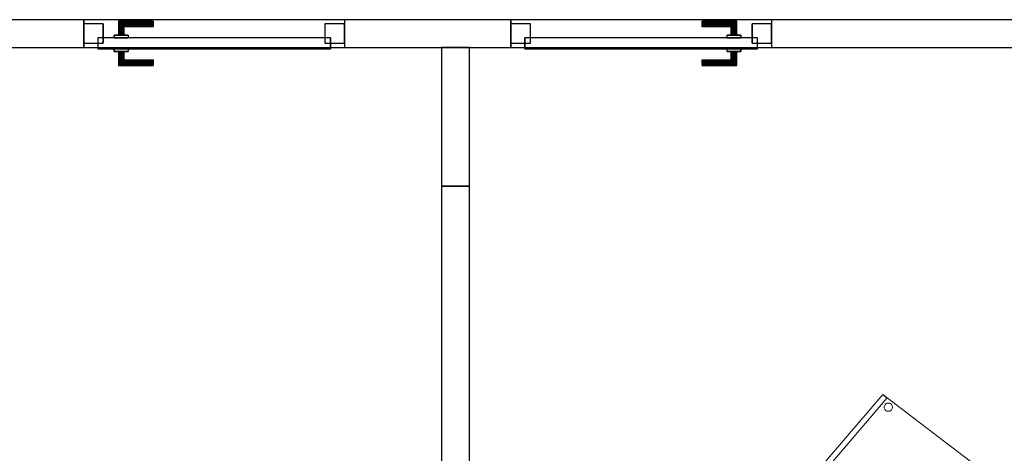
# Model space of a CAD drawing. Header units: metres. Extents: x 397.7 to 427.5, y 12.7 to 28.4.
# Tile 18 of 135: x 404.4 to 408, y 15.7 to 17.3. Entities that reach past the tile are written whole.
import ezdxf

# ---------------------------------------------------------------- set-up
doc = ezdxf.new("R2010")
doc.units = ezdxf.units.M
doc.layers.add('01_CARPINTERIA', color=5, linetype='Continuous', lineweight=25, true_color=0x0000ff)
for name, color, linetype, lineweight in [('02_MOBILIARIO', 7, 'Continuous', 18), ('A-DETL-____-MBND', 7, 'Continuous', 18), ('A-GENM-____-OTLN', 7, 'Continuous', 18), ('A-WALL-____-MCUT', 7, 'Continuous', 25), ('A-WALL-____-OTLN', 7, 'Continuous', 25)]:
    doc.layers.add(name, color=color, linetype=linetype, lineweight=lineweight)

# ---------------------------------------------------------------- blocks, each defined once
blk = doc.blocks.new('Family - Mampara P3-156225-06_PCI_P3')
at = {"layer": 'A-WALL-____-MCUT', "color": 253, "true_color": 0xaaaaaa}
for p, q in [((4.1143, 0.1), (0, 0.1)), ((4.1143, 0), (4.1143, 0.1)), ((5.0543, 0.1), (5.0543, 0)), ((5.6553, 0.1), (5.0543, 0.1)), ((5.6553, 0), (5.6553, 0.1)), ((6.5953, 0.1), (6.5953, 0)), ((6.9366, 0.1), (6.5953, 0.1)), ((0, 0), (4.1143, 0)), ((5.0543, 0), (5.6553, 0)), ((6.5953, 0), (6.9366, 0))]:
    blk.add_line(p, q, dxfattribs=at)
at = {"layer": 'A-WALL-____-OTLN', "color": 253, "true_color": 0xaaaaaa}
for p, q in [((6.9366, 0.1), (0, 0.1)), ((4.1143, 0), (4.1143, 0.1)), ((5.0543, 0.1), (4.1143, 0.1)), ((5.0543, 0), (5.0543, 0.1)), ((5.6553, 0), (5.6553, 0.1)), ((6.5953, 0.1), (5.6553, 0.1)), ((6.5953, 0), (6.5953, 0.1)), ((0, 0), (6.9366, 0)), ((4.1143, 0), (5.0543, 0)), ((5.6553, 0), (6.5953, 0))]:
    blk.add_line(p, q, dxfattribs=at)
at = {"layer": 'A-WALL-____-OTLN', "color": 253, "lineweight": 18, "true_color": 0xaaaaaa}
blk.add_line((0, 0), (6.9366, 0), dxfattribs=at)
blk = doc.blocks.new('Family - Vano porta P3-156227-06_PCI_P3')
at = {"layer": 'A-GENM-____-OTLN', "color": 253, "true_color": 0xaaaaaa}
for p, q in [((407.1393, 17.2662), (406.1993, 17.2662)), ((406.1993, 17.2662), (406.1993, 17.1662)), ((406.1993, 17.2662), (407.1393, 17.2662)), ((406.1993, 17.1662), (406.1993, 17.2662)), ((407.1393, 17.1662), (407.1393, 17.2662)), ((407.1393, 17.1662), (407.1393, 17.2662)), ((406.1993, 17.1662), (407.1393, 17.1662)), ((407.1393, 17.1662), (406.1993, 17.1662))]:
    blk.add_line(p, q, dxfattribs=at)
blk = doc.blocks.new('Family - Vano porta P3-156229-06_PCI_P3')
at = {"layer": 'A-GENM-____-OTLN', "color": 253, "true_color": 0xaaaaaa}
for p, q in [((405.5983, 17.2662), (404.6583, 17.2662)), ((404.6583, 17.2662), (404.6583, 17.1662)), ((404.6583, 17.2662), (405.5983, 17.2662)), ((404.6583, 17.1662), (404.6583, 17.2662)), ((405.5983, 17.1662), (405.5983, 17.2662)), ((405.5983, 17.1662), (405.5983, 17.2662)), ((404.6583, 17.1662), (405.5983, 17.1662)), ((405.5983, 17.1662), (404.6583, 17.1662))]:
    blk.add_line(p, q, dxfattribs=at)
blk = doc.blocks.new('Family - Evans P3-156418-06_PCI_P3')
at = {"layer": 'A-WALL-____-MCUT', "color": 253, "true_color": 0xaaaaaa}
for p, q in [((0.5, 0.1), (0, 0.1)), ((0, 0.1), (0, 0)), ((0.5, 0), (0.5, 0.1)), ((0, 0), (0.5, 0))]:
    blk.add_line(p, q, dxfattribs=at)
at = {"layer": 'A-WALL-____-OTLN', "color": 253, "true_color": 0xaaaaaa}
for p, q in [((0.5, 0.1), (0, 0.1)), ((0, 0.1), (0, 0)), ((0.5, 0), (0.5, 0.1)), ((0, 0), (0.5, 0))]:
    blk.add_line(p, q, dxfattribs=at)
at = {"layer": 'A-WALL-____-OTLN', "color": 253, "lineweight": 18, "true_color": 0xaaaaaa}
blk.add_line((0, 0), (0.5, 0), dxfattribs=at)
blk = doc.blocks.new('Family - LONDR55-XX_ZZ-ARQ-CAA-M3D-Londres55-156446-06_PCI_P3')
at = {"layer": '01_CARPINTERIA', "color": 161, "true_color": 0xaaaaff}
for p, q in [((0.1263, 0.1487), (0.125, 0.15)), ((0.125, 0.15), (0.125, 0.1)), ((0.125, 0.15), (0.1263, 0.1487)), ((0.25, 0.15), (0.125, 0.15)), ((0.13, 0.145), (0.1263, 0.1487)), ((0.1263, 0.1487), (0.1263, 0.1)), ((0.1263, 0.1487), (0.1263, 0.1)), ((0.1263, 0.1487), (0.13, 0.145)), ((0.25, 0.1487), (0.1263, 0.1487)), ((0.25, 0.1487), (0.1263, 0.1487)), ((0.135, 0.14), (0.13, 0.145)), ((0.13, 0.145), (0.13, 0.1)), ((0.13, 0.145), (0.13, 0.1)), ((0.13, 0.145), (0.135, 0.14)), ((0.25, 0.145), (0.13, 0.145)), ((0.25, 0.145), (0.13, 0.145)), ((0.25, 0.1487), (0.25, 0.15)), ((0.25, 0.15), (0.25, 0.1487)), ((0.25, 0.145), (0.25, 0.1487)), ((0.25, 0.1487), (0.25, 0.145)), ((0.25, 0.145), (0.25, 0.14)), ((0.25, 0.14), (0.25, 0.145)), ((0.135, 0.1), (0.135, 0.14)), ((0.135, 0.14), (0.135, 0.1)), ((0.135, 0.14), (0.14, 0.135)), ((0.14, 0.135), (0.135, 0.14)), ((0.135, 0.14), (0.25, 0.14)), ((0.25, 0.14), (0.135, 0.14)), ((0.14, 0.135), (0.14, 0.1)), ((0.14, 0.135), (0.1437, 0.1313)), ((0.1437, 0.1313), (0.14, 0.135)), ((0.14, 0.135), (0.14, 0.1)), ((0.25, 0.135), (0.14, 0.135)), ((0.25, 0.135), (0.14, 0.135)), ((0.1437, 0.1313), (0.1437, 0.1)), ((0.1437, 0.1313), (0.145, 0.13)), ((0.145, 0.13), (0.1437, 0.1313)), ((0.1437, 0.1313), (0.1437, 0.1)), ((0.25, 0.1313), (0.1437, 0.1313)), ((0.25, 0.1313), (0.1437, 0.1313)), ((0.145, 0.13), (0.145, 0.1)), ((0.25, 0.13), (0.145, 0.13)), ((0.25, 0.14), (0.25, 0.135)), ((0.25, 0.135), (0.25, 0.14)), ((0.25, 0.135), (0.25, 0.1313)), ((0.25, 0.1313), (0.25, 0.135)), ((0.25, 0.1313), (0.25, 0.13)), ((0.25, 0.13), (0.25, 0.1313)), ((0.89, 0.09), (0.05, 0.09)), ((0.05, 0.09), (0.05, 0.05)), ((0.89, 0.09), (0.05, 0.09)), ((0.05, 0.09), (0.05, 0.05)), ((0.16, 0.1), (0.11, 0.1)), ((0.11, 0.1), (0.16, 0.1)), ((0.11, 0.1), (0.11, 0.09)), ((0.11, 0.09), (0.11, 0.1)), ((0.16, 0.09), (0.11, 0.09)), ((0.11, 0.09), (0.16, 0.09)), ((0.1263, 0.1), (0.125, 0.1)), ((0.125, 0.1), (0.1263, 0.1)), ((0.13, 0.1), (0.1263, 0.1)), ((0.1263, 0.1), (0.13, 0.1)), ((0.135, 0.1), (0.13, 0.1)), ((0.13, 0.1), (0.135, 0.1)), ((0.14, 0.1), (0.135, 0.1)), ((0.135, 0.1), (0.14, 0.1)), ((0.14, 0.1), (0.1437, 0.1)), ((0.1437, 0.1), (0.14, 0.1)), ((0.1437, 0.1), (0.145, 0.1)), ((0.145, 0.1), (0.1437, 0.1)), ((0.16, 0.1), (0.16, 0.09)), ((0.16, 0.1), (0.16, 0.09)), ((0.89, 0.05), (0.89, 0.09)), ((0.89, 0.09), (0.89, 0.05)), ((0.07, 0.07), (0, 0.07)), ((0, 0.07), (0, 0)), ((0.07, 0.07), (0, 0.07)), ((0, 0.07), (0, 0)), ((0.05, 0.05), (0.89, 0.05)), ((0.05, 0.05), (0.89, 0.05)), ((0.07, 0), (0.07, 0.07)), ((0.07, 0.07), (0.07, 0)), ((0.11, 0.05), (0.16, 0.05)), ((0.16, 0.05), (0.11, 0.05)), ((0.11, 0.05), (0.11, 0.04)), ((0.11, 0.04), (0.11, 0.05)), ((0.11, 0.04), (0.16, 0.04)), ((0.16, 0.04), (0.11, 0.04)), ((0.1263, 0.04), (0.125, 0.04)), ((0.125, 0.04), (0.1263, 0.04)), ((0.125, 0.04), (0.125, -0.01)), ((0.13, 0.04), (0.1263, 0.04)), ((0.1263, 0.04), (0.13, 0.04)), ((0.1263, 0.04), (0.1263, -0.0087)), ((0.1263, 0.04), (0.1263, -0.0087)), ((0.13, 0.04), (0.135, 0.04)), ((0.135, 0.04), (0.13, 0.04)), ((0.13, 0.04), (0.13, -0.005)), ((0.13, 0.04), (0.13, -0.005)), ((0.135, 0.04), (0.14, 0.04)), ((0.14, 0.04), (0.135, 0.04)), ((0.135, 0), (0.135, 0.04)), ((0.135, 0.04), (0.135, 0)), ((0.14, 0.04), (0.1437, 0.04)), ((0.1437, 0.04), (0.14, 0.04)), ((0.14, 0.04), (0.14, 0.005)), ((0.14, 0.04), (0.14, 0.005)), ((0.1437, 0.04), (0.145, 0.04)), ((0.145, 0.04), (0.1437, 0.04)), ((0.1437, 0.04), (0.1437, 0.0087)), ((0.1437, 0.04), (0.1437, 0.0087)), ((0.145, 0.04), (0.145, 0.01)), ((0.16, 0.05), (0.16, 0.04)), ((0.16, 0.05), (0.16, 0.04)), ((0.94, 0.07), (0.87, 0.07)), ((0.87, 0.07), (0.87, 0)), ((0.94, 0.07), (0.87, 0.07)), ((0.87, 0.07), (0.87, 0)), ((0.94, 0), (0.94, 0.07)), ((0.94, 0.07), (0.94, 0)), ((0, 0), (0.07, 0)), ((0, 0), (0.07, 0)), ((0.14, 0.005), (0.135, 0)), ((0.135, 0), (0.14, 0.005)), ((0.25, 0), (0.135, 0)), ((0.135, 0), (0.25, 0)), ((0.1437, 0.0087), (0.14, 0.005)), ((0.14, 0.005), (0.1437, 0.0087)), ((0.14, 0.005), (0.25, 0.005)), ((0.14, 0.005), (0.25, 0.005)), ((0.145, 0.01), (0.1437, 0.0087)), ((0.1437, 0.0087), (0.145, 0.01)), ((0.1437, 0.0087), (0.25, 0.0087)), ((0.1437, 0.0087), (0.25, 0.0087)), ((0.145, 0.01), (0.25, 0.01)), ((0.25, 0.0087), (0.25, 0.01)), ((0.25, 0.01), (0.25, 0.0087)), ((0.25, 0.005), (0.25, 0.0087)), ((0.25, 0.0087), (0.25, 0.005)), ((0.25, 0.005), (0.25, 0)), ((0.25, 0), (0.25, 0.005)), ((0.25, 0), (0.25, -0.005)), ((0.25, -0.005), (0.25, 0)), ((0.87, 0), (0.94, 0)), ((0.87, 0), (0.94, 0)), ((0.125, -0.01), (0.1263, -0.0087)), ((0.1263, -0.0087), (0.125, -0.01)), ((0.125, -0.01), (0.25, -0.01)), ((0.1263, -0.0087), (0.13, -0.005)), ((0.13, -0.005), (0.1263, -0.0087)), ((0.1263, -0.0087), (0.25, -0.0087)), ((0.1263, -0.0087), (0.25, -0.0087)), ((0.13, -0.005), (0.135, 0)), ((0.135, 0), (0.13, -0.005)), ((0.13, -0.005), (0.25, -0.005)), ((0.13, -0.005), (0.25, -0.005)), ((0.25, -0.005), (0.25, -0.0087)), ((0.25, -0.0087), (0.25, -0.005)), ((0.25, -0.0087), (0.25, -0.01)), ((0.25, -0.01), (0.25, -0.0087))]:
    blk.add_line(p, q, dxfattribs=at)
blk = doc.blocks.new('Family - Porta P3-156447-06_PCI_P3')
blk.add_blockref('Family - LONDR55-XX_ZZ-ARQ-CAA-M3D-Londres55-156446-06_PCI_P3', (0, 0))
blk = doc.blocks.new('Family - Evans P3-156536-06_PCI_P3')
at = {"layer": 'A-WALL-____-MCUT', "color": 253, "true_color": 0xaaaaaa}
for p, q in [((3.5556, 0.1), (0, 0.1)), ((0, 0.1), (0, 0)), ((3.5556, 0), (3.5556, 0.1)), ((0, 0), (3.5556, 0))]:
    blk.add_line(p, q, dxfattribs=at)
at = {"layer": 'A-WALL-____-OTLN', "color": 253, "true_color": 0xaaaaaa}
for p, q in [((3.5556, 0.1), (0, 0.1)), ((0, 0.1), (0, 0)), ((3.5556, 0), (3.5556, 0.1)), ((0, 0), (3.5556, 0))]:
    blk.add_line(p, q, dxfattribs=at)
at = {"layer": 'A-WALL-____-OTLN', "color": 253, "lineweight": 18, "true_color": 0xaaaaaa}
blk.add_line((-0.5, 0), (3.5556, 0), dxfattribs=at)
blk = doc.blocks.new('Family - LONDR55-XX_ZZ-ARQ-CAA-M3D-Londres55-156544-06_PCI_P3')
at = {"layer": '01_CARPINTERIA', "color": 161, "true_color": 0xaaaaff}
for p, q in [((0.69, 0.1487), (0.69, 0.15)), ((0.69, 0.15), (0.69, 0.1487)), ((0.815, 0.15), (0.69, 0.15)), ((0.69, 0.145), (0.69, 0.1487)), ((0.69, 0.1487), (0.69, 0.145)), ((0.8137, 0.1487), (0.69, 0.1487)), ((0.8137, 0.1487), (0.69, 0.1487)), ((0.69, 0.14), (0.69, 0.145)), ((0.69, 0.145), (0.69, 0.14)), ((0.81, 0.145), (0.69, 0.145)), ((0.81, 0.145), (0.69, 0.145)), ((0.81, 0.145), (0.805, 0.14)), ((0.805, 0.14), (0.81, 0.145)), ((0.8137, 0.1487), (0.81, 0.145)), ((0.81, 0.145), (0.8137, 0.1487)), ((0.81, 0.1), (0.81, 0.145)), ((0.81, 0.1), (0.81, 0.145)), ((0.815, 0.15), (0.8137, 0.1487)), ((0.8137, 0.1487), (0.815, 0.15)), ((0.8137, 0.1), (0.8137, 0.1487)), ((0.8137, 0.1), (0.8137, 0.1487)), ((0.815, 0.1), (0.815, 0.15)), ((0.69, 0.135), (0.69, 0.14)), ((0.69, 0.14), (0.69, 0.135)), ((0.69, 0.14), (0.805, 0.14)), ((0.805, 0.14), (0.69, 0.14)), ((0.69, 0.135), (0.69, 0.1313)), ((0.69, 0.1313), (0.69, 0.135)), ((0.8, 0.135), (0.69, 0.135)), ((0.8, 0.135), (0.69, 0.135)), ((0.69, 0.1313), (0.69, 0.13)), ((0.69, 0.13), (0.69, 0.1313)), ((0.7963, 0.1313), (0.69, 0.1313)), ((0.7963, 0.1313), (0.69, 0.1313)), ((0.795, 0.13), (0.69, 0.13)), ((0.795, 0.13), (0.7963, 0.1313)), ((0.7963, 0.1313), (0.795, 0.13)), ((0.795, 0.1), (0.795, 0.13)), ((0.7963, 0.1313), (0.8, 0.135)), ((0.8, 0.135), (0.7963, 0.1313)), ((0.7963, 0.1), (0.7963, 0.1313)), ((0.7963, 0.1), (0.7963, 0.1313)), ((0.8, 0.135), (0.805, 0.14)), ((0.805, 0.14), (0.8, 0.135)), ((0.8, 0.1), (0.8, 0.135)), ((0.8, 0.1), (0.8, 0.135)), ((0.805, 0.14), (0.805, 0.1)), ((0.805, 0.1), (0.805, 0.14)), ((0.89, 0.09), (0.05, 0.09)), ((0.05, 0.09), (0.05, 0.05)), ((0.89, 0.09), (0.05, 0.09)), ((0.05, 0.05), (0.05, 0.09)), ((0.83, 0.1), (0.78, 0.1)), ((0.78, 0.1), (0.83, 0.1)), ((0.78, 0.09), (0.78, 0.1)), ((0.78, 0.09), (0.78, 0.1)), ((0.83, 0.09), (0.78, 0.09)), ((0.78, 0.09), (0.83, 0.09)), ((0.7963, 0.1), (0.795, 0.1)), ((0.795, 0.1), (0.7963, 0.1)), ((0.8, 0.1), (0.7963, 0.1)), ((0.7963, 0.1), (0.8, 0.1)), ((0.805, 0.1), (0.8, 0.1)), ((0.8, 0.1), (0.805, 0.1)), ((0.81, 0.1), (0.805, 0.1)), ((0.805, 0.1), (0.81, 0.1)), ((0.81, 0.1), (0.8137, 0.1)), ((0.8137, 0.1), (0.81, 0.1)), ((0.8137, 0.1), (0.815, 0.1)), ((0.815, 0.1), (0.8137, 0.1)), ((0.83, 0.09), (0.83, 0.1)), ((0.83, 0.1), (0.83, 0.09)), ((0.89, 0.05), (0.89, 0.09)), ((0.89, 0.05), (0.89, 0.09)), ((0.07, 0.07), (0, 0.07)), ((0, 0.07), (0, 0)), ((0.07, 0.07), (0, 0.07)), ((0, 0), (0, 0.07)), ((0.05, 0.05), (0.89, 0.05)), ((0.05, 0.05), (0.89, 0.05)), ((0.07, 0), (0.07, 0.07)), ((0.07, 0), (0.07, 0.07)), ((0.78, 0.05), (0.83, 0.05)), ((0.83, 0.05), (0.78, 0.05)), ((0.78, 0.04), (0.78, 0.05)), ((0.78, 0.04), (0.78, 0.05)), ((0.78, 0.04), (0.83, 0.04)), ((0.83, 0.04), (0.78, 0.04)), ((0.7963, 0.04), (0.795, 0.04)), ((0.795, 0.04), (0.7963, 0.04)), ((0.795, 0.01), (0.795, 0.04)), ((0.8, 0.04), (0.7963, 0.04)), ((0.7963, 0.04), (0.8, 0.04)), ((0.7963, 0.0087), (0.7963, 0.04)), ((0.7963, 0.0087), (0.7963, 0.04)), ((0.8, 0.04), (0.805, 0.04)), ((0.805, 0.04), (0.8, 0.04)), ((0.8, 0.005), (0.8, 0.04)), ((0.8, 0.005), (0.8, 0.04)), ((0.805, 0.04), (0.81, 0.04)), ((0.81, 0.04), (0.805, 0.04)), ((0.805, 0.04), (0.805, 0)), ((0.805, 0), (0.805, 0.04)), ((0.81, 0.04), (0.8137, 0.04)), ((0.8137, 0.04), (0.81, 0.04)), ((0.81, -0.005), (0.81, 0.04)), ((0.81, -0.005), (0.81, 0.04)), ((0.8137, 0.04), (0.815, 0.04)), ((0.815, 0.04), (0.8137, 0.04)), ((0.8137, -0.0087), (0.8137, 0.04)), ((0.8137, -0.0087), (0.8137, 0.04)), ((0.815, -0.01), (0.815, 0.04)), ((0.83, 0.04), (0.83, 0.05)), ((0.83, 0.05), (0.83, 0.04)), ((0.94, 0.07), (0.87, 0.07)), ((0.87, 0.07), (0.87, 0)), ((0.94, 0.07), (0.87, 0.07)), ((0.87, 0), (0.87, 0.07)), ((0.94, 0), (0.94, 0.07)), ((0.94, 0), (0.94, 0.07)), ((0, 0), (0.07, 0)), ((0, 0), (0.07, 0)), ((0.69, 0.0087), (0.69, 0.01)), ((0.69, 0.01), (0.69, 0.0087)), ((0.69, 0.01), (0.795, 0.01)), ((0.69, 0.005), (0.69, 0.0087)), ((0.69, 0.0087), (0.69, 0.005)), ((0.69, 0.0087), (0.7963, 0.0087)), ((0.69, 0.0087), (0.7963, 0.0087)), ((0.69, 0), (0.69, 0.005)), ((0.69, 0.005), (0.69, 0)), ((0.69, 0.005), (0.8, 0.005)), ((0.69, 0.005), (0.8, 0.005)), ((0.69, -0.005), (0.69, 0)), ((0.69, 0), (0.69, -0.005)), ((0.805, 0), (0.69, 0)), ((0.69, 0), (0.805, 0)), ((0.7963, 0.0087), (0.795, 0.01)), ((0.795, 0.01), (0.7963, 0.0087)), ((0.8, 0.005), (0.7963, 0.0087)), ((0.7963, 0.0087), (0.8, 0.005)), ((0.805, 0), (0.8, 0.005)), ((0.8, 0.005), (0.805, 0)), ((0.805, 0), (0.81, -0.005)), ((0.87, 0), (0.94, 0)), ((0.87, 0), (0.94, 0)), ((0.69, -0.005), (0.69, -0.0087)), ((0.69, -0.0087), (0.69, -0.005)), ((0.69, -0.005), (0.81, -0.005)), ((0.69, -0.005), (0.81, -0.005)), ((0.69, -0.0087), (0.69, -0.01)), ((0.69, -0.01), (0.69, -0.0087)), ((0.69, -0.0087), (0.8137, -0.0087)), ((0.69, -0.0087), (0.8137, -0.0087)), ((0.69, -0.01), (0.815, -0.01)), ((0.81, -0.005), (0.805, 0)), ((0.81, -0.005), (0.8137, -0.0087)), ((0.8137, -0.0087), (0.81, -0.005)), ((0.8137, -0.0087), (0.815, -0.01)), ((0.815, -0.01), (0.8137, -0.0087))]:
    blk.add_line(p, q, dxfattribs=at)
blk = doc.blocks.new('Family - Porta P3-156545-06_PCI_P3')
blk.add_blockref('Family - LONDR55-XX_ZZ-ARQ-CAA-M3D-Londres55-156544-06_PCI_P3', (0, 0))
blk = doc.blocks.new('Family - Cadira confident_P3-156720-06_PCI_P3')
at = {"layer": 'A-DETL-____-MBND', "color": 253, "true_color": 0xaaaaaa}
for p, q in [((0, 0.3688), (0.2901, 0.7083)), ((0.2901, 0.7083), (0, 0.3688)), ((0, 0.3688), (0.2901, 0.7083)), ((0.2901, 0.7083), (0, 0.3688)), ((0.3053, 0.6953), (0.0152, 0.3558)), ((0.0152, 0.3558), (0.3053, 0.6953)), ((0.2901, 0.7083), (0.3053, 0.6953)), ((0.3053, 0.6953), (0.2901, 0.7083)), ((0.2901, 0.7083), (0.7145, 0.3851)), ((0.7145, 0.3851), (0.2901, 0.7083)), ((0.3007, 0.6739), (0.3028, 0.6754)), ((0.3028, 0.6754), (0.3007, 0.6739)), ((0.3028, 0.6754), (0.3052, 0.6764)), ((0.3052, 0.6764), (0.3028, 0.6754)), ((0.3052, 0.6764), (0.3077, 0.6771)), ((0.3077, 0.6771), (0.3052, 0.6764)), ((0.3077, 0.6771), (0.3103, 0.6773)), ((0.3103, 0.6773), (0.3077, 0.6771)), ((0.3103, 0.6773), (0.3129, 0.677)), ((0.3129, 0.677), (0.3103, 0.6773)), ((0.3129, 0.677), (0.3154, 0.6763)), ((0.3154, 0.6763), (0.3129, 0.677)), ((0.3154, 0.6763), (0.3177, 0.6752)), ((0.3177, 0.6752), (0.3154, 0.6763)), ((0.3177, 0.6752), (0.3199, 0.6737)), ((0.3199, 0.6737), (0.3177, 0.6752)), ((0.2952, 0.6625), (0.2955, 0.6651)), ((0.2955, 0.6651), (0.2952, 0.6625)), ((0.2954, 0.6599), (0.2952, 0.6625)), ((0.2952, 0.6625), (0.2954, 0.6599)), ((0.2961, 0.6574), (0.2954, 0.6599)), ((0.2954, 0.6599), (0.2961, 0.6574)), ((0.2955, 0.6651), (0.2962, 0.6676)), ((0.2962, 0.6676), (0.2955, 0.6651)), ((0.2971, 0.655), (0.2961, 0.6574)), ((0.2961, 0.6574), (0.2971, 0.655)), ((0.2962, 0.6676), (0.2973, 0.6699)), ((0.2973, 0.6699), (0.2962, 0.6676)), ((0.2986, 0.6529), (0.2971, 0.655)), ((0.2971, 0.655), (0.2986, 0.6529)), ((0.2973, 0.6699), (0.2988, 0.6721)), ((0.2988, 0.6721), (0.2973, 0.6699)), ((0.3004, 0.651), (0.2986, 0.6529)), ((0.2986, 0.6529), (0.3004, 0.651)), ((0.2988, 0.6721), (0.3007, 0.6739)), ((0.3007, 0.6739), (0.2988, 0.6721)), ((0.3026, 0.6495), (0.3004, 0.651)), ((0.3004, 0.651), (0.3026, 0.6495)), ((0.3049, 0.6484), (0.3026, 0.6495)), ((0.3026, 0.6495), (0.3049, 0.6484)), ((0.3074, 0.6477), (0.3049, 0.6484)), ((0.3049, 0.6484), (0.3074, 0.6477)), ((0.31, 0.6474), (0.3074, 0.6477)), ((0.3074, 0.6477), (0.31, 0.6474)), ((0.3126, 0.6476), (0.31, 0.6474)), ((0.31, 0.6474), (0.3126, 0.6476)), ((0.3151, 0.6483), (0.3126, 0.6476)), ((0.3126, 0.6476), (0.3151, 0.6483)), ((0.3175, 0.6493), (0.3151, 0.6483)), ((0.3151, 0.6483), (0.3175, 0.6493)), ((0.3196, 0.6508), (0.3175, 0.6493)), ((0.3175, 0.6493), (0.3196, 0.6508)), ((0.3215, 0.6526), (0.3196, 0.6508)), ((0.3196, 0.6508), (0.3215, 0.6526)), ((0.3199, 0.6737), (0.3217, 0.6718)), ((0.3217, 0.6718), (0.3199, 0.6737)), ((0.323, 0.6548), (0.3215, 0.6526)), ((0.3215, 0.6526), (0.323, 0.6548)), ((0.3217, 0.6718), (0.3232, 0.6697)), ((0.3232, 0.6697), (0.3217, 0.6718)), ((0.3241, 0.6571), (0.323, 0.6548)), ((0.323, 0.6548), (0.3241, 0.6571)), ((0.3232, 0.6697), (0.3242, 0.6673)), ((0.3242, 0.6673), (0.3232, 0.6697)), ((0.3248, 0.6596), (0.3241, 0.6571)), ((0.3241, 0.6571), (0.3248, 0.6596)), ((0.3242, 0.6673), (0.3249, 0.6648)), ((0.3249, 0.6648), (0.3242, 0.6673)), ((0.3251, 0.6622), (0.3248, 0.6596)), ((0.3248, 0.6596), (0.3251, 0.6622)), ((0.3249, 0.6648), (0.3251, 0.6622)), ((0.3251, 0.6622), (0.3249, 0.6648)), ((0.6668, 0.3906), (0.6683, 0.3927)), ((0.6683, 0.3927), (0.6668, 0.3906)), ((0.6683, 0.3927), (0.6702, 0.3945)), ((0.6702, 0.3945), (0.6683, 0.3927)), ((0.6702, 0.3945), (0.6723, 0.396)), ((0.6723, 0.396), (0.6702, 0.3945)), ((0.6723, 0.396), (0.6747, 0.3971)), ((0.6747, 0.3971), (0.6723, 0.396)), ((0.6747, 0.3971), (0.6772, 0.3977)), ((0.6772, 0.3977), (0.6747, 0.3971)), ((0.6772, 0.3977), (0.6798, 0.3979)), ((0.6798, 0.3979), (0.6772, 0.3977)), ((0.6798, 0.3979), (0.6824, 0.3977)), ((0.6824, 0.3977), (0.6798, 0.3979)), ((0.6824, 0.3977), (0.6849, 0.397)), ((0.6849, 0.397), (0.6824, 0.3977)), ((0.6849, 0.397), (0.6872, 0.3958)), ((0.6872, 0.3958), (0.6849, 0.397)), ((0.6872, 0.3958), (0.6894, 0.3943)), ((0.6894, 0.3943), (0.6872, 0.3958)), ((0.6894, 0.3943), (0.6912, 0.3925)), ((0.6912, 0.3925), (0.6894, 0.3943)), ((0.6912, 0.3925), (0.6927, 0.3903)), ((0.6927, 0.3903), (0.6912, 0.3925)), ((0.0152, 0.3558), (0, 0.3688)), ((0, 0.3688), (0.0152, 0.3558)), ((0.3854, 0), (0, 0.3688)), ((0, 0.3688), (0.3854, 0)), ((0.0354, 0.3584), (0.0356, 0.361)), ((0.0356, 0.361), (0.0354, 0.3584)), ((0.0356, 0.3558), (0.0354, 0.3584)), ((0.0354, 0.3584), (0.0356, 0.3558)), ((0.0356, 0.361), (0.0363, 0.3635)), ((0.0363, 0.3635), (0.0356, 0.361)), ((0.0362, 0.3533), (0.0356, 0.3558)), ((0.0356, 0.3558), (0.0362, 0.3533)), ((0.0363, 0.3635), (0.0374, 0.3658)), ((0.0374, 0.3658), (0.0363, 0.3635)), ((0.0374, 0.3658), (0.039, 0.368)), ((0.039, 0.368), (0.0374, 0.3658)), ((0.039, 0.368), (0.0408, 0.3698)), ((0.0408, 0.3698), (0.039, 0.368)), ((0.0408, 0.3698), (0.043, 0.3712)), ((0.043, 0.3712), (0.0408, 0.3698)), ((0.043, 0.3712), (0.0453, 0.3723)), ((0.0453, 0.3723), (0.043, 0.3712)), ((0.0453, 0.3723), (0.0479, 0.373)), ((0.0479, 0.373), (0.0453, 0.3723)), ((0.0479, 0.373), (0.0504, 0.3732)), ((0.0504, 0.3732), (0.0479, 0.373)), ((0.0504, 0.3732), (0.053, 0.3729)), ((0.053, 0.3729), (0.0504, 0.3732)), ((0.053, 0.3729), (0.0555, 0.3722)), ((0.0555, 0.3722), (0.053, 0.3729)), ((0.0555, 0.3722), (0.0579, 0.3711)), ((0.0579, 0.3711), (0.0555, 0.3722)), ((0.0579, 0.3711), (0.06, 0.3696)), ((0.06, 0.3696), (0.0579, 0.3711)), ((0.06, 0.3696), (0.0618, 0.3677)), ((0.0618, 0.3677), (0.06, 0.3696)), ((0.0618, 0.3677), (0.0633, 0.3656)), ((0.0633, 0.3656), (0.0618, 0.3677)), ((0.0633, 0.3656), (0.0644, 0.3632)), ((0.0644, 0.3632), (0.0633, 0.3656)), ((0.065, 0.3555), (0.0643, 0.353)), ((0.0643, 0.353), (0.065, 0.3555)), ((0.0644, 0.3632), (0.065, 0.3607)), ((0.065, 0.3607), (0.0644, 0.3632)), ((0.065, 0.3607), (0.0652, 0.3581)), ((0.0652, 0.3581), (0.065, 0.3607)), ((0.0652, 0.3581), (0.065, 0.3555)), ((0.065, 0.3555), (0.0652, 0.3581)), ((0.7145, 0.3851), (0.3854, 0)), ((0.3854, 0), (0.7145, 0.3851)), ((0.6647, 0.3831), (0.665, 0.3857)), ((0.665, 0.3857), (0.6647, 0.3831)), ((0.6649, 0.3805), (0.6647, 0.3831)), ((0.6647, 0.3831), (0.6649, 0.3805)), ((0.6656, 0.378), (0.6649, 0.3805)), ((0.6649, 0.3805), (0.6656, 0.378)), ((0.665, 0.3857), (0.6657, 0.3882)), ((0.6657, 0.3882), (0.665, 0.3857)), ((0.6666, 0.3756), (0.6656, 0.378)), ((0.6656, 0.378), (0.6666, 0.3756)), ((0.6657, 0.3882), (0.6668, 0.3906)), ((0.6668, 0.3906), (0.6657, 0.3882)), ((0.6681, 0.3735), (0.6666, 0.3756)), ((0.6666, 0.3756), (0.6681, 0.3735)), ((0.6699, 0.3716), (0.6681, 0.3735)), ((0.6681, 0.3735), (0.6699, 0.3716)), ((0.6721, 0.3701), (0.6699, 0.3716)), ((0.6699, 0.3716), (0.6721, 0.3701)), ((0.6744, 0.369), (0.6721, 0.3701)), ((0.6721, 0.3701), (0.6744, 0.369)), ((0.6769, 0.3683), (0.6744, 0.369)), ((0.6744, 0.369), (0.6769, 0.3683)), ((0.6795, 0.368), (0.6769, 0.3683)), ((0.6769, 0.3683), (0.6795, 0.368)), ((0.6821, 0.3682), (0.6795, 0.368)), ((0.6795, 0.368), (0.6821, 0.3682)), ((0.6846, 0.3689), (0.6821, 0.3682)), ((0.6821, 0.3682), (0.6846, 0.3689)), ((0.687, 0.37), (0.6846, 0.3689)), ((0.6846, 0.3689), (0.687, 0.37)), ((0.6891, 0.3714), (0.687, 0.37)), ((0.687, 0.37), (0.6891, 0.3714)), ((0.691, 0.3733), (0.6891, 0.3714)), ((0.6891, 0.3714), (0.691, 0.3733)), ((0.6925, 0.3754), (0.691, 0.3733)), ((0.691, 0.3733), (0.6925, 0.3754)), ((0.6936, 0.3777), (0.6925, 0.3754)), ((0.6925, 0.3754), (0.6936, 0.3777)), ((0.6927, 0.3903), (0.6937, 0.3879)), ((0.6937, 0.3879), (0.6927, 0.3903)), ((0.6943, 0.3802), (0.6936, 0.3777)), ((0.6936, 0.3777), (0.6943, 0.3802)), ((0.6937, 0.3879), (0.6944, 0.3854)), ((0.6944, 0.3854), (0.6937, 0.3879)), ((0.6946, 0.3828), (0.6943, 0.3802)), ((0.6943, 0.3802), (0.6946, 0.3828)), ((0.6944, 0.3854), (0.6946, 0.3828)), ((0.6946, 0.3828), (0.6944, 0.3854)), ((0.0373, 0.3509), (0.0362, 0.3533)), ((0.0362, 0.3533), (0.0373, 0.3509)), ((0.0388, 0.3487), (0.0373, 0.3509)), ((0.0373, 0.3509), (0.0388, 0.3487)), ((0.0406, 0.3469), (0.0388, 0.3487)), ((0.0388, 0.3487), (0.0406, 0.3469)), ((0.0427, 0.3454), (0.0406, 0.3469)), ((0.0406, 0.3469), (0.0427, 0.3454)), ((0.0451, 0.3443), (0.0427, 0.3454)), ((0.0427, 0.3454), (0.0451, 0.3443)), ((0.0476, 0.3436), (0.0451, 0.3443)), ((0.0451, 0.3443), (0.0476, 0.3436)), ((0.0502, 0.3433), (0.0476, 0.3436)), ((0.0476, 0.3436), (0.0502, 0.3433)), ((0.0528, 0.3435), (0.0502, 0.3433)), ((0.0502, 0.3433), (0.0528, 0.3435)), ((0.0553, 0.3442), (0.0528, 0.3435)), ((0.0528, 0.3435), (0.0553, 0.3442)), ((0.0576, 0.3452), (0.0553, 0.3442)), ((0.0553, 0.3442), (0.0576, 0.3452)), ((0.0598, 0.3467), (0.0576, 0.3452)), ((0.0576, 0.3452), (0.0598, 0.3467)), ((0.0617, 0.3485), (0.0598, 0.3467)), ((0.0598, 0.3467), (0.0617, 0.3485)), ((0.0632, 0.3506), (0.0617, 0.3485)), ((0.0617, 0.3485), (0.0632, 0.3506)), ((0.0643, 0.353), (0.0632, 0.3506)), ((0.0632, 0.3506), (0.0643, 0.353)), ((0.3659, 0.0334), (0.3661, 0.036)), ((0.3661, 0.036), (0.3659, 0.0334)), ((0.3661, 0.036), (0.3668, 0.0385)), ((0.3668, 0.0385), (0.3661, 0.036)), ((0.3668, 0.0385), (0.368, 0.0408)), ((0.368, 0.0408), (0.3668, 0.0385)), ((0.368, 0.0408), (0.3695, 0.043)), ((0.3695, 0.043), (0.368, 0.0408)), ((0.3695, 0.043), (0.3713, 0.0448)), ((0.3713, 0.0448), (0.3695, 0.043)), ((0.3713, 0.0448), (0.3735, 0.0463)), ((0.3735, 0.0463), (0.3713, 0.0448)), ((0.3735, 0.0463), (0.3759, 0.0473)), ((0.3759, 0.0473), (0.3735, 0.0463)), ((0.3759, 0.0473), (0.3784, 0.048)), ((0.3784, 0.048), (0.3759, 0.0473)), ((0.3784, 0.048), (0.381, 0.0482)), ((0.381, 0.0482), (0.3784, 0.048)), ((0.381, 0.0482), (0.3836, 0.0479)), ((0.3836, 0.0479), (0.381, 0.0482)), ((0.3836, 0.0479), (0.3861, 0.0472)), ((0.3861, 0.0472), (0.3836, 0.0479)), ((0.3861, 0.0472), (0.3884, 0.0461)), ((0.3884, 0.0461), (0.3861, 0.0472)), ((0.3884, 0.0461), (0.3905, 0.0446)), ((0.3905, 0.0446), (0.3884, 0.0461)), ((0.3905, 0.0446), (0.3924, 0.0427)), ((0.3924, 0.0427), (0.3905, 0.0446)), ((0.3924, 0.0427), (0.3938, 0.0406)), ((0.3938, 0.0406), (0.3924, 0.0427)), ((0.3938, 0.0406), (0.3949, 0.0382)), ((0.3949, 0.0382), (0.3938, 0.0406)), ((0.3949, 0.0382), (0.3956, 0.0357)), ((0.3956, 0.0357), (0.3949, 0.0382)), ((0.3956, 0.0357), (0.3958, 0.0331)), ((0.3958, 0.0331), (0.3956, 0.0357)), ((0.3661, 0.0308), (0.3659, 0.0334)), ((0.3659, 0.0334), (0.3661, 0.0308)), ((0.3667, 0.0283), (0.3661, 0.0308)), ((0.3661, 0.0308), (0.3667, 0.0283)), ((0.3678, 0.0259), (0.3667, 0.0283)), ((0.3667, 0.0283), (0.3678, 0.0259)), ((0.3693, 0.0238), (0.3678, 0.0259)), ((0.3678, 0.0259), (0.3693, 0.0238)), ((0.3711, 0.0219), (0.3693, 0.0238)), ((0.3693, 0.0238), (0.3711, 0.0219)), ((0.3732, 0.0204), (0.3711, 0.0219)), ((0.3711, 0.0219), (0.3732, 0.0204)), ((0.3756, 0.0193), (0.3732, 0.0204)), ((0.3732, 0.0204), (0.3756, 0.0193)), ((0.3781, 0.0186), (0.3756, 0.0193)), ((0.3756, 0.0193), (0.3781, 0.0186)), ((0.3807, 0.0183), (0.3781, 0.0186)), ((0.3781, 0.0186), (0.3807, 0.0183)), ((0.3833, 0.0185), (0.3807, 0.0183)), ((0.3807, 0.0183), (0.3833, 0.0185)), ((0.3858, 0.0192), (0.3833, 0.0185)), ((0.3833, 0.0185), (0.3858, 0.0192)), ((0.3882, 0.0202), (0.3858, 0.0192)), ((0.3858, 0.0192), (0.3882, 0.0202)), ((0.3903, 0.0217), (0.3882, 0.0202)), ((0.3882, 0.0202), (0.3903, 0.0217)), ((0.3922, 0.0235), (0.3903, 0.0217)), ((0.3903, 0.0217), (0.3922, 0.0235)), ((0.3937, 0.0257), (0.3922, 0.0235)), ((0.3922, 0.0235), (0.3937, 0.0257)), ((0.3948, 0.028), (0.3937, 0.0257)), ((0.3937, 0.0257), (0.3948, 0.028)), ((0.3955, 0.0305), (0.3948, 0.028)), ((0.3948, 0.028), (0.3955, 0.0305)), ((0.3958, 0.0331), (0.3955, 0.0305)), ((0.3955, 0.0305), (0.3958, 0.0331))]:
    blk.add_line(p, q, dxfattribs=at)
blk = doc.blocks.new('LONDR55-XX_ZZ-ARQ-CAA-M3D-Londres55_ifc-1-06_PCI_P3')
at = {"layer": '01_CARPINTERIA', "color": 253, "lineweight": 18, "true_color": 0xaaaaaa, "rotation": 180}
for name, p in [('Family - Porta P3-156545-06_PCI_P3', (405.5983, 17.2512)), ('Family - Porta P3-156447-06_PCI_P3', (407.1393, 17.2512))]:
    blk.add_blockref(name, p, dxfattribs=at)
at = {"layer": '02_MOBILIARIO', "color": 253, "lineweight": 18, "true_color": 0xaaaaaa}
blk.add_blockref('Family - Cadira confident_P3-156720-06_PCI_P3', (407.2506, 15.2082), dxfattribs=at)
at = {"layer": 'A-GENM-____-OTLN', "color": 253, "lineweight": 18, "true_color": 0xaaaaaa}
for name in ['Family - Vano porta P3-156229-06_PCI_P3', 'Family - Vano porta P3-156227-06_PCI_P3']:
    blk.add_blockref(name, (0, 0), dxfattribs=at)
at = {"layer": 'A-WALL-____-OTLN', "color": 253, "lineweight": 18, "true_color": 0xaaaaaa}
for name, p, rotation in [('Family - Mampara P3-156225-06_PCI_P3', (411.2536, 17.2662), 180), ('Family - Evans P3-156418-06_PCI_P3', (405.9493, 17.1662), 270), ('Family - Evans P3-156536-06_PCI_P3', (405.9493, 16.6662), 270)]:
    blk.add_blockref(name, p, dxfattribs=dict(at, rotation=rotation))

msp = doc.modelspace()

# ---------------------------------------------------------------- block references
at = {"lineweight": 5}
msp.add_blockref('LONDR55-XX_ZZ-ARQ-CAA-M3D-Londres55_ifc-1-06_PCI_P3', (0, 0), dxfattribs=at)

doc.saveas('drawing.dxf')
